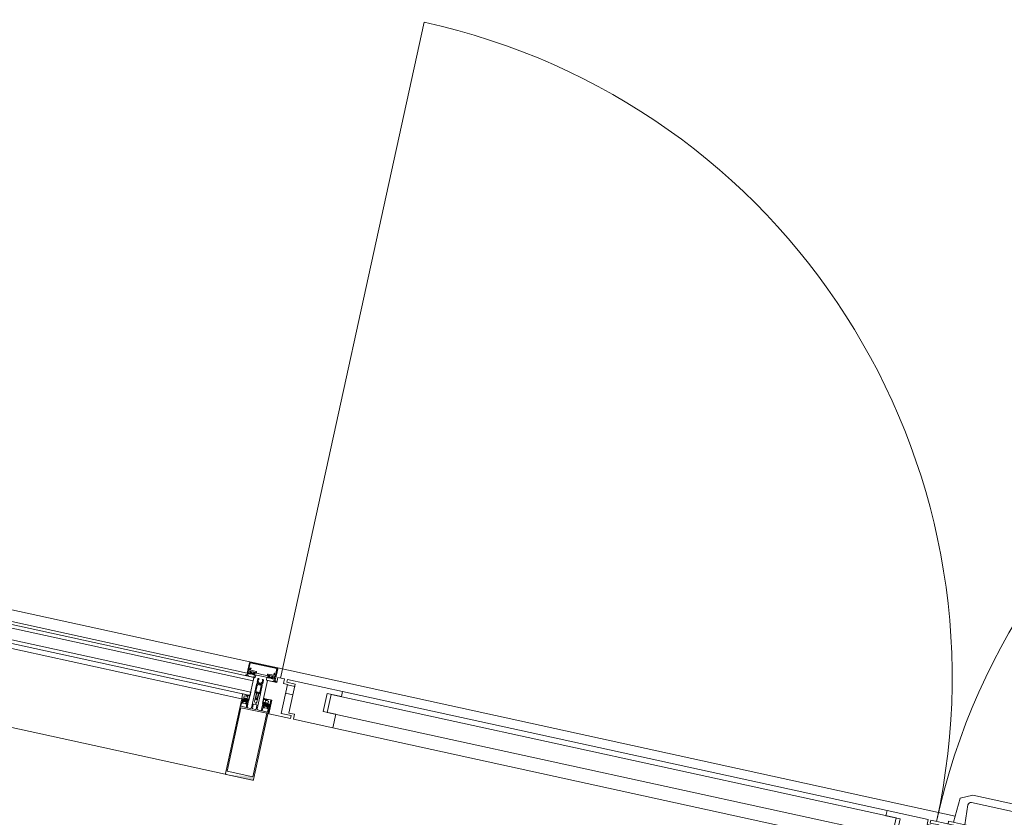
# Model space of a CAD drawing. Header units: metres. Extents: x 233012 to 233264, y 553571 to 554014.
# Tile 249 of 256: x 233201.08 to 233202.79, y 553847.32 to 553848.71. Entities that reach past the tile are written whole.
import ezdxf

# ---------------------------------------------------------------- set-up
doc = ezdxf.new("R2010")
doc.units = ezdxf.units.M
for name, color, linetype, lineweight in [('A-NL$1A_detailuitwerking', 252, 'Continuous', 5), ('A-NL$1B_3D-modellen_algemeen', 252, 'Continuous', 5), ('A-NL23_vloeraanzicht', 252, 'Continuous', 5), ('A-NL30_deursparing', 252, 'Continuous', 5), ('A-NL30_deurstijl', 252, 'Continuous', 5), ('A-NL30_glas-in-deur', 252, 'Continuous', 5), ('A-NL30_stijlen_dorpels-pui', 252, 'Continuous', 5), ('A-NL38_vlakvullingen-pui', 252, 'Continuous', 5)]:
    doc.layers.add(name, color=color, linetype=linetype, lineweight=lineweight)

# ---------------------------------------------------------------- blocks, each defined once
blk = doc.blocks.new('NLRS_31_DO_CWP_aluminium dubbele deur buitendraaiend_gen_mie - gen-7324487-01_Situatie')
at = {"layer": 'A-NL30_deursparing'}
for p, q in [((-0.15, 0.101), (-0.147, 0.114)), ((-0.147, 0.114), (-0.0517, 0.114)), ((-0.0517, 0.114), (-0.0312, 0.1044)), ((-0.0312, 0.1044), (-0.029, 0.061)), ((-0.0523, 0.101), (-0.15, 0.101)), ((-0.0523, 0.101), (-0.0503, 0.1006)), ((-0.049, 0.061), (-0.0473, 0.0957)), ((-1.1345, 0.056), (-1.1735, 0.056)), ((-1.1735, 0.056), (-1.1735, 0.032)), ((-1.1345, 0.056), (-1.1345, 0.051)), ((-1.1345, 0.051), (-1.1345, 0.056)), ((-0.0205, 0.061), (-0.0575, 0.061)), ((-0.0575, 0.061), (-0.0575, 0.056)), ((-0.0205, 0.056), (-0.0205, 0.061)), ((-0.01, 0.051), (-0.01, 0.056)), ((0.085, 0.056), (-0.01, 0.056)), ((-0.01, 0.056), (-0.01, 0.051)), ((1.0595, 0.056), (0.085, 0.056)), ((0.085, 0.032), (0.085, 0.056)), ((1.1295, 0.056), (1.0595, 0.056)), ((1.0595, 0.056), (1.0595, 0.032)), ((1.1295, 0.0475), (1.1295, 0.056)), ((1.1345, 0.051), (1.1345, 0.056)), ((1.1735, 0.056), (1.1345, 0.056)), ((1.1345, 0.056), (1.1345, 0.051)), ((1.1735, 0.032), (1.1735, 0.056)), ((-1.1345, 0.051), (-1.1525, 0.051)), ((-1.1525, -0.0005), (-1.1525, 0.051)), ((-1.1525, 0.051), (-1.1345, 0.051)), ((0.005, 0.051), (-0.01, 0.051)), ((-0.01, 0.051), (0.005, 0.051)), ((0.005, 0.051), (0.005, -0.0005)), ((1.1395, 0.0475), (1.1295, 0.0475)), ((1.1525, 0.051), (1.1345, 0.051)), ((1.1345, 0.051), (1.1525, 0.051)), ((1.1395, -0.004), (1.1395, 0.0475)), ((1.1525, 0.051), (1.1525, -0.0005)), ((-1.1735, 0.032), (-1.188, 0.032)), ((-1.188, 0.032), (-1.188, 0)), ((0.0628, 0), (0.0628, 0.032)), ((0.0628, 0.032), (0.085, 0.032)), ((1.0595, 0.032), (1.0817, 0.032)), ((1.0817, 0.032), (1.0817, 0)), ((1.188, 0.032), (1.1735, 0.032)), ((1.188, 0), (1.188, 0.032)), ((-1.188, 0), (-1.1715, 0)), ((-1.1715, -0.009), (-1.1715, 0)), ((-1.1715, 0), (-1.1715, -0.009)), ((0.088, 0), (0.0628, 0)), ((0.088, -0.009), (0.088, 0)), ((1.0817, 0), (1.0565, 0)), ((1.0565, 0), (1.0565, -0.009)), ((1.1715, 0), (1.1715, -0.009)), ((1.1715, -0.009), (1.1715, 0)), ((1.1715, 0), (1.188, 0)), ((-1.1595, -0.009), (-1.1715, -0.009)), ((-1.1715, -0.009), (-1.1595, -0.009)), ((-1.1665, -0.009), (-1.1665, -1.1755)), ((-1.1595, -0.0005), (-1.1595, -0.009)), ((-1.1595, -0.009), (-1.1595, -0.0005)), ((-1.1595, -0.0005), (-1.1525, -0.0005)), ((-0.0575, -0.009), (-0.0575, -0.014)), ((-0.0575, -0.014), (-0.0205, -0.014)), ((-0.0473, -0.0487), (-0.049, -0.014)), ((-0.029, -0.014), (-0.0312, -0.0574)), ((-0.0205, -0.014), (-0.0205, -0.009)), ((0.005, -0.0005), (0.015, -0.0005)), ((0.015, -0.0005), (0.015, -0.009)), ((0.015, -0.009), (0.088, -0.009)), ((0.088, -0.009), (1.0565, -0.009)), ((1.0565, -0.009), (1.1545, -0.009)), ((1.1395, -0.004), (1.1545, -0.004)), ((1.1545, -0.004), (1.1395, -0.004)), ((1.1525, -0.0005), (1.1595, -0.0005)), ((1.1545, -0.009), (1.1545, -0.004)), ((1.1545, -0.009), (1.1545, -0.004)), ((1.1595, -0.009), (1.1595, -0.0005)), ((1.1595, -0.0005), (1.1595, -0.009)), ((1.1715, -0.009), (1.1595, -0.009)), ((1.1595, -0.009), (1.1715, -0.009)), ((1.1665, -0.009), (1.1665, -1.1755)), ((-0.147, -0.067), (-0.15, -0.054)), ((-0.15, -0.054), (-0.0523, -0.054)), ((-0.0517, -0.067), (-0.147, -0.067)), ((-0.0503, -0.0536), (-0.0523, -0.054)), ((-0.0312, -0.0574), (-0.0517, -0.067))]:
    blk.add_line(p, q, dxfattribs=at)
at = {"layer": 'A-NL30_deursparing', "flags": 128}
for points in [[(-0.0473, 0.0957), (-0.0476, 0.0977), (-0.0486, 0.0994), (-0.0503, 0.1006), (-0.0523, 0.101)], [(-0.0486, 0.0994), (-0.0476, 0.0977), (-0.0473, 0.0957)], [(-0.0523, -0.054), (-0.0503, -0.0536), (-0.0486, -0.0524), (-0.0476, -0.0507), (-0.0473, -0.0487)], [(-0.0473, -0.0487), (-0.0476, -0.0507), (-0.0486, -0.0524)]]:
    blk.add_lwpolyline(points, dxfattribs=at)
at = {"layer": 'A-NL30_deursparing'}
for centre, start, end in [((-1.1665, -0.009), 270, 360), ((1.1665, -0.009), 180, 270)]:
    blk.add_arc(centre, 1.1665, start, end, dxfattribs=at)
at = {"layer": 'A-NL30_deurstijl'}
for p, q in [((-1.0595, 0.056), (-1.1295, 0.056)), ((-1.1295, 0.056), (-1.1295, 0.0475)), ((-0.085, 0.056), (-1.0595, 0.056)), ((-1.0595, 0.032), (-1.0595, 0.056)), ((-0.015, 0.056), (-0.085, 0.056)), ((-0.085, 0.056), (-0.085, 0.032)), ((-0.015, 0.0475), (-0.015, 0.056)), ((-1.1295, 0.0475), (-1.1395, 0.0475)), ((-1.1395, 0.0475), (-1.1395, -0.004)), ((-0.005, 0.0475), (-0.015, 0.0475)), ((-0.005, -0.004), (-0.005, 0.0475)), ((-1.0817, 0), (-1.0817, 0.032)), ((-1.0817, 0.032), (-1.0595, 0.032)), ((-0.085, 0.032), (-0.0628, 0.032)), ((-0.0628, 0.032), (-0.0628, 0)), ((-1.0565, 0), (-1.0817, 0)), ((-1.0565, -0.009), (-1.0565, 0)), ((-0.0628, 0), (-0.088, 0)), ((-0.088, 0), (-0.088, -0.009)), ((-1.1545, -0.009), (-1.1545, -0.004)), ((-1.1545, -0.004), (-1.1395, -0.004)), ((-1.1395, -0.004), (-1.1545, -0.004)), ((-1.1545, -0.004), (-1.1545, -0.009)), ((-1.1545, -0.009), (-1.0565, -0.009)), ((-1.0565, -0.009), (-0.088, -0.009)), ((-0.088, -0.009), (0.01, -0.009)), ((-0.005, -0.004), (0.01, -0.004)), ((0.01, -0.004), (-0.005, -0.004)), ((0.01, -0.009), (0.01, -0.004)), ((0.01, -0.009), (0.01, -0.004))]:
    blk.add_line(p, q, dxfattribs=at)
at = {"layer": 'A-NL30_glas-in-deur'}
for p, q in [((-0.0698, 0.032), (-1.0747, 0.032)), ((-1.0747, 0.032), (-1.0747, 0)), ((-0.0698, 0), (-0.0698, 0.032)), ((1.0747, 0.032), (0.0698, 0.032)), ((0.0698, 0.032), (0.0698, 0)), ((1.0747, 0), (1.0747, 0.032)), ((-1.0747, 0), (-0.0698, 0)), ((0.0698, 0), (1.0747, 0))]:
    blk.add_line(p, q, dxfattribs=at)
blk = doc.blocks.new('NLRS_21_CWP_dubbele beglazing_gen_mie - dubbele beglazing_gen-2812561-01_Situatie')
at = {"layer": 'A-NL38_vlakvullingen-pui'}
for p, q in [((0.588, 0.032), (-0.588, 0.032)), ((-0.588, 0.032), (-0.588, 0.026)), ((-0.588, 0.026), (0.588, 0.026)), ((0.588, 0.026), (0.588, 0.032)), ((0.588, 0.006), (-0.588, 0.006)), ((-0.588, 0.006), (-0.588, 0)), ((-0.588, 0), (0.588, 0)), ((0.588, 0), (0.588, 0.006))]:
    blk.add_line(p, q, dxfattribs=at)
blk = doc.blocks.new('Rectangular Mullion - NLRS_31_CWM_vliesgevelprofiel bxh 50x200_gen_mie-7364585-01_Situatie')
at = {"layer": 'A-NL30_stijlen_dorpels-pui'}
for p, q in [((233201.4791, 553847.5946), (233200.3557, 553847.8405)), ((233200.3448, 553847.7907), (233200.3491, 553847.8102)), ((233200.3514, 553847.8209), (233201.4748, 553847.5751)), ((233200.3416, 553847.7762), (233200.3435, 553847.7848)), ((233200.3416, 553847.776), (233201.465, 553847.5302)), ((233200.3129, 553847.6451), (233201.4364, 553847.3993)), ((233201.5158, 553847.5283), (233201.5139, 553847.5197))]:
    blk.add_line(p, q, dxfattribs=at)
blk = doc.blocks.new('Rectangular Mullion - vliesgevelprofiel_gen_bxh200x50-V134-01_Situatie')
at = {"layer": 'A-NL30_stijlen_dorpels-pui'}
h = blk.add_hatch(color=256, dxfattribs=at)
h.paths.add_polyline_path([(-0.025, 0.0408), (-0.0235, 0.0538), (-0.025, 0.1735)])
h.paths.add_polyline_path([(-0.0235, 0.175), (-0.0229, 0.1692), (0.0235, 0.175)])
at = {"layer": 'A-NL$1A_detailuitwerking'}
for p, q in [((-0.025, 0.1735), (-0.025, 0.0408)), ((0.0235, 0.175), (-0.0235, 0.175)), ((0.025, 0.0408), (0.025, 0.1735)), ((-0.0229, 0.0561), (-0.0229, 0.1692)), ((-0.0229, 0.1692), (0.0229, 0.1692)), ((0.0229, 0.1692), (0.0229, 0.0561)), ((-0.0235, 0.0481), (-0.0235, 0.0538)), ((-0.0235, 0.0538), (-0.0141, 0.0538)), ((0.0229, 0.0561), (-0.0229, 0.0561)), ((-0.0141, 0.0538), (-0.0141, 0.0481)), ((-0.0126, 0.0413), (-0.0126, 0.0533)), ((-0.0121, 0.0538), (-0.0065, 0.0538)), ((-0.005, 0.0523), (-0.005, 0.0253)), ((-0.0032, 0.0459), (-0.0032, 0.0533)), ((-0.0027, 0.0538), (0.0027, 0.0538)), ((0.0032, 0.0533), (0.0032, 0.0459)), ((0.005, 0.0253), (0.005, 0.0523)), ((0.0065, 0.0538), (0.0121, 0.0538)), ((0.0126, 0.0533), (0.0126, 0.0413)), ((0.0141, 0.0481), (0.0141, 0.0538)), ((0.0141, 0.0538), (0.0235, 0.0538)), ((0.0235, 0.0538), (0.0235, 0.0481)), ((-0.025, 0.0408), (-0.0231, 0.0408)), ((-0.0236, 0.0408), (-0.025, 0.0408)), ((-0.025, 0.0408), (-0.025, 0.0329)), ((-0.0229, 0.0401), (-0.0236, 0.0408)), ((-0.0217, 0.0481), (-0.0235, 0.0481)), ((-0.0235, 0.0422), (-0.0235, 0.0449)), ((-0.0235, 0.0449), (-0.0141, 0.0449)), ((-0.0217, 0.0422), (-0.0235, 0.0422)), ((-0.0231, 0.0408), (-0.0217, 0.0422)), ((-0.0219, 0.0408), (-0.023, 0.0408)), ((-0.0229, 0.0469), (-0.0217, 0.0481)), ((-0.0216, 0.0401), (-0.0229, 0.0401)), ((-0.0228, 0.0402), (-0.0214, 0.0401)), ((-0.0218, 0.0445), (-0.0226, 0.0435)), ((-0.0212, 0.0472), (-0.0222, 0.0461)), ((-0.0216, 0.0384), (-0.016, 0.0384)), ((-0.0216, 0.0349), (-0.0216, 0.0384)), ((-0.016, 0.0349), (-0.0216, 0.0349)), ((-0.0212, 0.0417), (-0.0212, 0.0429)), ((-0.0207, 0.0434), (-0.0197, 0.0434)), ((-0.0198, 0.0412), (-0.0207, 0.0412)), ((-0.0171, 0.0475), (-0.0205, 0.0475)), ((-0.0176, 0.044), (-0.02, 0.044)), ((-0.0192, 0.0427), (-0.0198, 0.0412)), ((-0.0178, 0.0412), (-0.0184, 0.0427)), ((-0.0179, 0.0434), (-0.0169, 0.0434)), ((-0.0169, 0.0412), (-0.0178, 0.0412)), ((-0.0167, 0.0343), (-0.0143, 0.0332)), ((-0.0154, 0.0461), (-0.0164, 0.0472)), ((-0.0164, 0.0429), (-0.0164, 0.0417)), ((-0.0161, 0.0402), (-0.0147, 0.0402)), ((-0.016, 0.0384), (-0.016, 0.0349)), ((-0.0141, 0.0481), (-0.0159, 0.0481)), ((-0.0159, 0.0481), (-0.0147, 0.0469)), ((-0.0141, 0.0422), (-0.0159, 0.0422)), ((-0.0159, 0.0422), (-0.0145, 0.0408)), ((-0.015, 0.0435), (-0.0158, 0.0445)), ((-0.0146, 0.0389), (-0.0158, 0.0401)), ((-0.0126, 0.0408), (-0.0157, 0.0408)), ((-0.0145, 0.0408), (-0.0131, 0.0408)), ((-0.0141, 0.0449), (-0.0141, 0.0422)), ((-0.0126, 0.0332), (-0.0126, 0.0408)), ((0.0027, 0.0454), (-0.0027, 0.0454)), ((-0.002, 0.0406), (-0.0009, 0.0426)), ((-0.002, 0.0283), (-0.002, 0.0406)), ((-0.0009, 0.0363), (-0.0019, 0.0346)), ((-0.0013, 0.0338), (-0.0004, 0.0354)), ((0.0004, 0.0353), (0.0013, 0.0338)), ((0.0009, 0.0426), (0.002, 0.0406)), ((0.0019, 0.0346), (0.0009, 0.0363)), ((0.002, 0.0406), (0.002, 0.0283)), ((0.0157, 0.0408), (0.0126, 0.0408)), ((0.0126, 0.0408), (0.0126, 0.0332)), ((0.0131, 0.0408), (0.0145, 0.0408)), ((0.0159, 0.0481), (0.0141, 0.0481)), ((0.0141, 0.0422), (0.0141, 0.0449)), ((0.0141, 0.0449), (0.0235, 0.0449)), ((0.0159, 0.0422), (0.0141, 0.0422)), ((0.0143, 0.0332), (0.0167, 0.0343)), ((0.0145, 0.0408), (0.0159, 0.0422)), ((0.0158, 0.0401), (0.0146, 0.0389)), ((0.0147, 0.0469), (0.0159, 0.0481)), ((0.0147, 0.0402), (0.0161, 0.0402)), ((0.0158, 0.0445), (0.015, 0.0435)), ((0.0164, 0.0472), (0.0154, 0.0461)), ((0.016, 0.0349), (0.016, 0.0384)), ((0.016, 0.0384), (0.0216, 0.0384)), ((0.0216, 0.0349), (0.016, 0.0349)), ((0.0164, 0.0417), (0.0164, 0.0429)), ((0.0169, 0.0434), (0.0179, 0.0434)), ((0.0178, 0.0412), (0.0169, 0.0412)), ((0.0205, 0.0475), (0.0171, 0.0475)), ((0.02, 0.044), (0.0176, 0.044)), ((0.0184, 0.0427), (0.0178, 0.0412)), ((0.0198, 0.0412), (0.0192, 0.0427)), ((0.0197, 0.0434), (0.0207, 0.0434)), ((0.0207, 0.0412), (0.0198, 0.0412)), ((0.0222, 0.0461), (0.0212, 0.0472)), ((0.0212, 0.0429), (0.0212, 0.0417)), ((0.0214, 0.0401), (0.0228, 0.0402)), ((0.0229, 0.0401), (0.0216, 0.0401)), ((0.0216, 0.0384), (0.0216, 0.0349)), ((0.0235, 0.0481), (0.0217, 0.0481)), ((0.0217, 0.0481), (0.0229, 0.0469)), ((0.0235, 0.0422), (0.0217, 0.0422)), ((0.0217, 0.0422), (0.0231, 0.0408)), ((0.0226, 0.0435), (0.0218, 0.0445)), ((0.023, 0.0408), (0.0219, 0.0408)), ((0.0236, 0.0408), (0.0229, 0.0401)), ((0.0231, 0.0408), (0.025, 0.0408)), ((0.0235, 0.0449), (0.0235, 0.0422)), ((0.025, 0.0408), (0.0236, 0.0408)), ((0.025, 0.0329), (0.025, 0.0408)), ((-0.025, 0.0329), (-0.0245, 0.032)), ((-0.0245, 0.032), (-0.0197, 0.032)), ((-0.0197, 0.032), (-0.0189, 0.0334)), ((-0.0157, 0.0331), (-0.017, 0.0336)), ((-0.0135, 0.0329), (-0.0157, 0.0331)), ((-0.0143, 0.0332), (-0.0126, 0.0332)), ((-0.0137, 0.032), (-0.0129, 0.032)), ((-0.0034, 0.0248), (-0.005, 0.0248)), ((-0.005, 0.0248), (-0.005, 0.0107)), ((-0.0045, 0.0248), (-0.0035, 0.0248)), ((-0.0035, 0.0119), (-0.0035, 0.0228)), ((-0.003, 0.0233), (-0.0017, 0.0233)), ((-0.0025, 0.0267), (-0.002, 0.0283)), ((-0.0025, 0.0258), (-0.0025, 0.0267)), ((-0.0017, 0.0233), (-0.0005, 0.024)), ((0.0005, 0.024), (0.0017, 0.0233)), ((0.0017, 0.0233), (0.003, 0.0233)), ((0.002, 0.0283), (0.0025, 0.0267)), ((0.0025, 0.0267), (0.0025, 0.0258)), ((0.005, 0.0248), (0.0034, 0.0248)), ((0.0035, 0.0248), (0.0045, 0.0248)), ((0.0035, 0.0228), (0.0035, 0.0119)), ((0.005, 0.0107), (0.005, 0.0248)), ((0.0126, 0.0332), (0.0143, 0.0332)), ((0.0129, 0.032), (0.0137, 0.032)), ((0.0157, 0.0331), (0.0135, 0.0329)), ((0.017, 0.0336), (0.0157, 0.0331)), ((0.0189, 0.0334), (0.0197, 0.032)), ((0.0197, 0.032), (0.0245, 0.032)), ((0.0245, 0.032), (0.025, 0.0329)), ((-0.0217, 0), (-0.0227, -0.0018)), ((-0.0105, 0), (-0.0217, 0)), ((-0.0099, -0.0011), (-0.0105, 0)), ((-0.0037, 0.0075), (-0.005, 0.0069)), ((-0.005, 0.0069), (-0.005, 0.0011)), ((-0.0048, 0.0098), (-0.0037, 0.0075)), ((-0.0037, 0.0011), (-0.0037, 0.0047)), ((-0.0027, 0.0011), (-0.0037, 0.0011)), ((-0.0026, 0.0119), (-0.0035, 0.0119)), ((-0.0034, 0.0055), (-0.0007, 0.0082)), ((-0.0026, 0.0096), (-0.0026, 0.0119)), ((-0.0011, 0.0099), (-0.0017, 0.0092)), ((0.0007, 0.0082), (0.0034, 0.0055)), ((0.0017, 0.0092), (0.0011, 0.0099)), ((0.0035, 0.0119), (0.0026, 0.0119)), ((0.0026, 0.0119), (0.0026, 0.0096)), ((0.0037, 0.0011), (0.0027, 0.0011)), ((0.0037, 0.0075), (0.0048, 0.0098)), ((0.005, 0.0069), (0.0037, 0.0075)), ((0.0037, 0.0047), (0.0037, 0.0011)), ((0.005, 0.0011), (0.005, 0.0069)), ((0.0105, 0), (0.0099, -0.0011)), ((0.0217, 0), (0.0105, 0)), ((0.0227, -0.0018), (0.0217, 0)), ((-0.0239, -0.005), (-0.025, -0.005)), ((-0.025, -0.005), (-0.025, -0.0235)), ((-0.0249, -0.0027), (-0.0248, -0.0045)), ((-0.0248, -0.0045), (-0.0193, -0.0045)), ((-0.0227, -0.0086), (-0.0239, -0.005)), ((-0.0237, -0.0122), (-0.0234, -0.0111)), ((-0.0237, -0.0235), (-0.0237, -0.0122)), ((-0.0203, -0.005), (-0.0235, -0.005)), ((-0.0235, -0.005), (-0.0225, -0.0088)), ((-0.0207, -0.008), (-0.0207, -0.0064)), ((-0.0207, -0.0064), (-0.0195, -0.0064)), ((-0.0205, -0.0144), (-0.0205, -0.0115)), ((-0.0195, -0.0055), (-0.0203, -0.005)), ((-0.02, -0.011), (-0.0108, -0.011)), ((-0.0194, -0.0062), (-0.0199, -0.0068)), ((-0.0199, -0.0068), (-0.0194, -0.0076)), ((-0.0113, -0.009), (-0.0197, -0.009)), ((-0.0195, -0.0064), (-0.0195, -0.0055)), ((-0.0185, -0.0064), (-0.0185, -0.0048)), ((-0.0185, -0.0048), (-0.0172, -0.0048)), ((-0.0163, -0.0064), (-0.0185, -0.0064)), ((-0.018, -0.0071), (-0.0142, -0.0071)), ((-0.0172, -0.0048), (-0.0163, -0.0064)), ((-0.0159, -0.0064), (-0.015, -0.0048)), ((-0.0137, -0.0064), (-0.0159, -0.0064)), ((-0.015, -0.0048), (-0.0137, -0.0048)), ((-0.0137, -0.0048), (-0.0137, -0.0064)), ((-0.0129, -0.0045), (-0.0099, -0.0045)), ((-0.0123, -0.0068), (-0.0128, -0.0062)), ((-0.0128, -0.0076), (-0.0123, -0.0068)), ((-0.0117, -0.005), (-0.0125, -0.0055)), ((-0.0125, -0.0055), (-0.0125, -0.0064)), ((-0.0125, -0.0064), (-0.0113, -0.0064)), ((0, -0.005), (-0.0117, -0.005)), ((-0.0113, -0.0064), (-0.0113, -0.009)), ((-0.0099, -0.0045), (-0.0099, -0.0011)), ((-0.0098, -0.01), (-0.0098, -0.0091)), ((-0.0088, -0.0081), (0, -0.0081)), ((0.0117, -0.005), (0, -0.005)), ((0, -0.0081), (0.0088, -0.0081)), ((0.0098, -0.0091), (0.0098, -0.01)), ((0.0099, -0.0011), (0.0099, -0.0045)), ((0.0099, -0.0045), (0.0129, -0.0045)), ((0.0108, -0.011), (0.02, -0.011)), ((0.0113, -0.009), (0.0113, -0.0064)), ((0.0113, -0.0064), (0.0125, -0.0064)), ((0.0197, -0.009), (0.0113, -0.009)), ((0.0125, -0.0055), (0.0117, -0.005)), ((0.0128, -0.0062), (0.0123, -0.0068)), ((0.0123, -0.0068), (0.0128, -0.0076)), ((0.0125, -0.0064), (0.0125, -0.0055)), ((0.0137, -0.0064), (0.0137, -0.0048)), ((0.0137, -0.0048), (0.015, -0.0048)), ((0.0159, -0.0064), (0.0137, -0.0064)), ((0.0142, -0.0071), (0.018, -0.0071)), ((0.015, -0.0048), (0.0159, -0.0064)), ((0.0163, -0.0064), (0.0172, -0.0048)), ((0.0185, -0.0064), (0.0163, -0.0064)), ((0.0172, -0.0048), (0.0185, -0.0048)), ((0.0185, -0.0048), (0.0185, -0.0064)), ((0.0193, -0.0045), (0.0248, -0.0045)), ((0.0199, -0.0068), (0.0194, -0.0062)), ((0.0194, -0.0076), (0.0199, -0.0068)), ((0.0203, -0.005), (0.0195, -0.0055)), ((0.0195, -0.0055), (0.0195, -0.0064)), ((0.0195, -0.0064), (0.0207, -0.0064)), ((0.0235, -0.005), (0.0203, -0.005)), ((0.0205, -0.0115), (0.0205, -0.0144)), ((0.0207, -0.0064), (0.0207, -0.008)), ((0.0225, -0.0088), (0.0235, -0.005)), ((0.0239, -0.005), (0.0227, -0.0086)), ((0.0234, -0.0111), (0.0237, -0.0122)), ((0.0237, -0.0122), (0.0237, -0.0235)), ((0.025, -0.005), (0.0239, -0.005)), ((0.0248, -0.0045), (0.0249, -0.0027)), ((0.025, -0.0235), (0.025, -0.005)), ((0.0237, -0.0235), (-0.0237, -0.0235)), ((-0.0235, -0.025), (0.0235, -0.025))]:
    blk.add_line(p, q, dxfattribs=at)
for centre, radius, start, end in [((-0.0479, 0.0302), 0.05, 1.4173, 5.0304), ((0.0479, 0.0302), 0.05, 178.5827, 184.3141), ((0.0479, 0.0302), 0.0494, 175.7977, 184.735), ((-0.0479, 0.0302), 0.0494, 355.265, 4.2023), ((-0.0479, 0.0302), 0.05, 355.6859, 1.4173), ((-0.0405, -0.0208), 0.02, 18.18, 31.3119)]:
    blk.add_arc(centre, radius, start, end, dxfattribs=at)
for centre, major_axis, start_param, end_param in [((-0.0235, 0.1735), (0, 0.0015), 0, 1.570797), ((0.0235, 0.1735), (-0.00134, 0.00068), 3.610616, 5.181413), ((-0.0121, 0.0533), (0.000438, 0.000241), 1.068763, 2.639559), ((-0.0065, 0.0523), (0.00106, 0.00106), 5.497787, 7.068583), ((-0.0027, 0.0533), (0.000417, 0.000275), 0.987844, 2.55864), ((0.0027, 0.0533), (0.000479, 0.000145), 5.989184, 7.55998), ((0.0065, 0.0523), (0.00145, 0.00038), 1.314602, 2.885398), ((0.0121, 0.0533), (0.0005, 0.000018), 6.247532, 7.818328), ((-0.0226, 0.0465), (0.00015, 0.000477), 1.089743, 4.231336), ((-0.0228, 0.0405), (-0.000272, 0.000187), 5.926495, 8.415104), ((-0.0218, 0.0434), (-0.00042, 0.000656), 0.855684, 2.323661), ((-0.019, 0.0419), (-0.0029, 0.00121), 0.143822, 0.749382), ((-0.0212, 0.044), (0.00074, 0.000305), 0.481671, 2.052467), ((-0.0187, 0.0434), (-0.00275, 0.00338), 1.737235, 3.180711), ((-0.0188, 0.0437), (0.00421, 0.00128), 3.790712, 5.063531), ((-0.0205, 0.0465), (-0.000747, 0.000665), 5.439233, 6.224631), ((-0.0207, 0.0429), (0.000191, 0.000462), 0.392699, 1.963495), ((-0.0207, 0.0417), (0, 0.0005), 1.570796, 3.141593), ((-0.0198, 0.0449), (0.000871, 0.000312), 3.119136, 4.159926), ((-0.0197, 0.0429), (0.00029, 0.000418), 4.931333, 6.889198), ((-0.0179, 0.0429), (0, 0.000509), 0, 1.957866), ((-0.0178, 0.0449), (0.000078, 0.000922), 3.434707, 4.475497), ((-0.0168, 0.034), (0.000208, 0.000281), 0.218792, 3.289317), ((-0.0171, 0.0465), (0.000949, 0.000316), 0.463648, 1.249046), ((-0.0164, 0.044), (-0.000794, 0.000098), 3.979138, 5.533029), ((-0.0169, 0.0429), (0.000178, 0.000467), 5.07571, 6.646506), ((-0.0169, 0.0417), (0.000224, 0.000447), 3.60524, 5.176037), ((-0.0186, 0.0419), (-0.00309, 0.00055), 2.965091, 3.571207), ((-0.0158, 0.0434), (-0.000096, 0.000774), 3.265663, 4.733634), ((-0.015, 0.0465), (0.000009, 0.0005), 2.374704, 5.516297), ((-0.0147, 0.0395), (0.000532, 0.000373), 4.187828, 7.242969), ((-0.0131, 0.0413), (0.000491, 0.000095), 4.522136, 6.092932), ((-0.0027, 0.0459), (-0.000101, 0.00049), 1.36835, 2.939147), ((0.0479, 0.0302), (0.0263, 0.0425), 2.037369, 2.10043), ((0, 0.0421), (-0.001, 0.00003), 3.695167, 5.789562), ((0, 0.0358), (-0.000551, 0.000835), 4.652438, 6.72012), ((0, 0.0351), (0.000492, 0.000091), 0.340637, 2.397257), ((0.0027, 0.0459), (0.000069, 0.000495), 3.280743, 4.851539), ((0.0131, 0.0413), (0.000045, 0.000498), 1.660723, 3.231519), ((0.0147, 0.0395), (0.000479, 0.000439), 0.828624, 3.883765), ((0.015, 0.0465), (-0.00008, 0.000494), 0.624523, 3.766116), ((0.0158, 0.0434), (-0.000361, 0.000691), 0.944564, 2.412535), ((0.0186, 0.0419), (-0.00309, 0.00057), 6.211958, 6.818073), ((0.0164, 0.044), (-0.0008, 0.000022), 4.041581, 5.595472), ((0.0187, 0.0434), (0.00408, 0.00154), 3.629782, 5.073258), ((0.0188, 0.0437), (-0.00406, 0.00169), 1.318109, 2.590928), ((0.0171, 0.0465), (0.000973, 0.00023), 1.338972, 2.124371), ((0.0169, 0.0429), (-0.000077, 0.000494), 6.128334, 7.69913), ((0.0169, 0.0417), (0.000224, 0.000447), 2.034444, 3.60524), ((0.0168, 0.034), (0.000051, 0.000346), 3.778279, 6.848805), ((0.0178, 0.0449), (0.000925, 0.000023), 3.437778, 4.478568), ((0.0179, 0.0429), (0.000463, 0.00021), 5.470133, 7.427998), ((0.0197, 0.0429), (0.000384, 0.000334), 0.854261, 2.812127), ((0.0198, 0.0449), (-0.000787, 0.000486), 2.332935, 3.373724), ((0.0205, 0.0465), (-0.00099, 0.000139), 4.066141, 4.851539), ((0.0212, 0.044), (-0.000777, 0.000191), 4.080745, 5.651541), ((0.0207, 0.0429), (-0.000236, 0.000441), 4.220992, 5.791788), ((0.0207, 0.0417), (-0.000199, 0.000459), 2.73277, 4.303566), ((0.019, 0.0419), (-0.00313, 0.00029), 2.882626, 3.488186), ((0.0218, 0.0434), (-0.000764, 0.000153), 2.016696, 3.484673), ((0.0226, 0.0465), (-0.000218, 0.00045), 1.904941, 5.046534), ((0.0228, 0.0405), (0.000011, 0.00033), 3.214304, 5.702913), ((-0.0137, 0.0427), (-0.0037, 0.01), 2.275457, 2.785703), ((-0.0134, 0.0323), (0.000476, 0.000365), 5.105496, 7.288456), ((-0.0045, 0.0253), (-0.000073, 0.000495), 1.425068, 2.995864), ((-0.0035, 0.0258), (-0.000759, 0.000651), 2.27987, 3.850666), ((-0.003, 0.0228), (0.000094, 0.000491), 0.190253, 1.761049), ((-0.0034, 0.0263), (0.00085, 0.00123), 3.746317, 5.392409), ((0, 0.0261), (-0.000916, 0.000916), 0.784951, 2.35613), ((0, 0.0231), (0.00026, 0.000968), 6.024039, 7.050589), ((0, 0.0261), (0.000916, 0.000916), 3.926865, 5.498043), ((0.0034, 0.0263), (0.00106, 0.00106), 2.280898, 3.926991), ((0.0035, 0.0258), (0.000894, 0.000447), 2.677945, 4.248741), ((0.003, 0.0228), (0.000094, 0.000491), 4.902642, 6.473438), ((0.0045, 0.0253), (0.000491, 0.000095), 4.522136, 6.092932), ((0.0134, 0.0323), (-0.000526, 0.000289), 5.127272, 7.310232), ((0.0137, 0.0427), (0.00589, 0.00893), 3.724545, 4.234792), ((-0.003, 0.0107), (-0.00168, 0.00109), 0.576286, 1.012179), ((-0.004, 0.0011), (-0.000851, 0.000526), 0.553574, 2.300346), ((-0.0037, 0.0011), (-0.000689, 0.000725), 2.206027, 3.952898), ((-0.0027, 0.0047), (0.000973, 0.00023), 2.124361, 2.909769), ((-0.0021, 0.0096), (-0.000133, 0.000482), 1.269335, 3.656781), ((0, 0.0089), (-0.00064, 0.00136), 5.844841, 6.63087), ((0, 0.0075), (-0.000995, 0.000098), 4.810157, 5.59648), ((0, 0.0089), (0.00106, 0.00106), 0, 0.786029), ((0, 0.0075), (-0.0009, 0.000435), 4.377786, 5.16411), ((0.0021, 0.0096), (0.000017, 0.0005), 2.390403, 4.777849), ((0.0037, 0.0011), (0.000954, 0.000301), 2.836182, 4.583053), ((0.0027, 0.0047), (-0.000433, 0.000901), 4.264357, 5.049764), ((0.004, 0.0011), (-0.000238, 0.000971), 2.725757, 4.472529), ((0.003, 0.0107), (0.00136, 0.00146), 5.026291, 5.462185), ((-0.0275, -0.0005), (-0.000179, 0.000356), 5.816041, 8.699377), ((-0.0289, -0.0059), (0.0019, 0.00472), 5.774591, 6.407606), ((-0.0279, -0.0064), (-0.0034, 0.00526), 4.937872, 5.648125), ((-0.0232, -0.0016), (-0.00002, 0.0005), 2.315222, 4.147817), ((-0.0213, -0.0106), (-0.00021, 0.00212), 0.853429, 1.671043), ((-0.0229, -0.0101), (-0.000186, 0.000572), 6.098445, 8.08587), ((-0.0234, -0.0088), (0.000392, 0.00058), 4.259893, 5.620941), ((-0.0231, -0.0089), (-0.000567, 0.000163), 2.039914, 3.694817), ((-0.021, -0.0144), (0.000426, 0.000262), 2.907544, 5.731836), ((-0.0197, -0.008), (-0.000984, 0.000175), 0.176495, 1.747291), ((-0.02, -0.0115), (-0.000109, 0.000487), 6.059964, 7.63516), ((-0.0136, -0.0055), (-0.00565, 0.00119), 0.037592, 0.33537), ((-0.0188, -0.0071), (0.000752, 0.000274), 3.490658, 5.934119), ((-0.0134, -0.0071), (-0.000545, 0.000585), 0.821052, 3.264513), ((-0.0186, -0.0055), (-0.0054, 0.00202), 3.371602, 3.66938), ((-0.0108, -0.01), (0.00099, 0.000135), 4.576916, 6.147712), ((-0.0088, -0.0091), (0.00016, 0.000986), 0.160875, 1.731672), ((0.0088, -0.0091), (0.000994, 0.000098), 6.184488, 7.755284), ((0.0108, -0.01), (0.000828, 0.00056), 2.546448, 4.117244), ((0.0186, -0.0055), (0.00385, 0.0043), 2.132148, 2.429925), ((0.0134, -0.0071), (-0.000725, 0.000338), 1.134464, 3.577925), ((0.0188, -0.0071), (-0.000545, 0.000585), 0.821052, 3.264513), ((0.0136, -0.0055), (-0.00521, 0.00247), 3.45679, 3.754568), ((0.0197, -0.008), (-0.000792, 0.000609), 2.225893, 3.79669), ((0.02, -0.0115), (0.00025, 0.000432), 5.234915, 6.81011), ((0.021, -0.0144), (0.000465, 0.000184), 2.765017, 5.589309), ((0.0405, -0.0208), (0.0079, 0.0184), 1.429922, 1.659117), ((0.0231, -0.0089), (0.000351, 0.000474), 1.933959, 3.588861), ((0.0234, -0.0088), (-0.000694, 0.000089), 6.096728, 7.458055), ((0.0232, -0.0016), (0.000115, 0.000487), 2.326219, 4.158815), ((0.0213, -0.0106), (0.00163, 0.00137), 5.381461, 6.199018), ((0.0229, -0.0101), (-0.000427, 0.000424), 3.377916, 5.36534), ((0.0279, -0.0064), (0.006, 0.00179), 1.341626, 2.05188), ((0.0289, -0.0059), (0.00507, 0.00044), 1.742832, 2.375847), ((0.0275, -0.0005), (-0.000114, 0.000382), 3.109846, 5.993182), ((-0.0235, -0.0235), (-0.0013, 0.00074), 0.515188, 2.085985), ((0.0235, -0.0235), (-0.00046, 0.00143), 2.831899, 4.400972)]:
    blk.add_ellipse(centre, major_axis=major_axis, ratio=1, start_param=start_param, end_param=end_param, dxfattribs=at)
blk = doc.blocks.new('Rectangular Mullion - NLRS_31_CWM_vliesgevelprofiel bxh 50x200_gen_mie-V54-01_Situatie')
at = {"layer": 'A-NL30_stijlen_dorpels-pui'}
for p, q in [((-0.025, 0.025), (0.025, 0.025)), ((-0.025, 0.005), (-0.025, 0.025)), ((0.025, 0.025), (0.025, 0.005)), ((-0.012, 0.005), (-0.025, 0.005)), ((0.025, 0.005), (0.012, 0.005)), ((0.012, 0.005), (0.012, -0.041)), ((-0.012, -0.041), (-0.012, -0.032)), ((-0.025, -0.041), (-0.012, -0.041)), ((0.012, -0.041), (0.025, -0.041))]:
    blk.add_line(p, q, dxfattribs=at)
blk = doc.blocks.new('NLRS_41_GM_WPB_geisoleerde kantplank_gen_mie - d_175-6804786-01_Situatie')
at = {"layer": 'A-NL$1B_3D-modellen_algemeen'}
for p, q in [((1.5478, 0), (1.5337, 0)), ((1.5475, 0.015), (1.5345, 0.015))]:
    blk.add_line(p, q, dxfattribs=at)

msp = doc.modelspace()

# ---------------------------------------------------------------- linework, layer by layer
at = {"layer": 'A-NL23_vloeraanzicht'}
msp.add_line((233201.528, 553847.584), (233202.7047, 553847.3265), dxfattribs=at)

# ---------------------------------------------------------------- block references
at = {"layer": 'A-NL$1B_3D-modellen_algemeen', "rotation": 167.6567290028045}
msp.add_blockref('NLRS_41_GM_WPB_geisoleerde kantplank_gen_mie - d_175-6804786-01_Situatie', (233203.0563, 553847.2239), dxfattribs=at)
at = {"layer": 'A-NL30_deursparing', "rotation": 167.6567290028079}
msp.add_blockref('NLRS_31_DO_CWP_aluminium dubbele deur buitendraaiend_gen_mie - gen-7324487-01_Situatie', (233202.6704, 553847.3084), dxfattribs=at)
at = {"layer": 'A-NL30_stijlen_dorpels-pui'}
msp.add_blockref('Rectangular Mullion - NLRS_31_CWM_vliesgevelprofiel bxh 50x200_gen_mie-7364585-01_Situatie', (0, 0), dxfattribs=at)
at = {"layer": 'A-NL30_stijlen_dorpels-pui', "rotation": 167.6567290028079}
msp.add_blockref('Rectangular Mullion - vliesgevelprofiel_gen_bxh200x50-V134-01_Situatie', (233201.4982, 553847.5649), dxfattribs=at)
at = {"layer": 'A-NL30_stijlen_dorpels-pui', "extrusion": (0, 0, -1), "rotation": 12.3432709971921}
msp.add_blockref('Rectangular Mullion - NLRS_31_CWM_vliesgevelprofiel bxh 50x200_gen_mie-V54-01_Situatie', (-233201.4982, 553847.5649), dxfattribs=at)
at = {"layer": 'A-NL38_vlakvullingen-pui', "rotation": 167.6567290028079}
msp.add_blockref('NLRS_21_CWP_dubbele beglazing_gen_mie - dubbele beglazing_gen-2812561-01_Situatie', (233200.9121, 553847.6931), dxfattribs=at)

doc.saveas('drawing.dxf')
